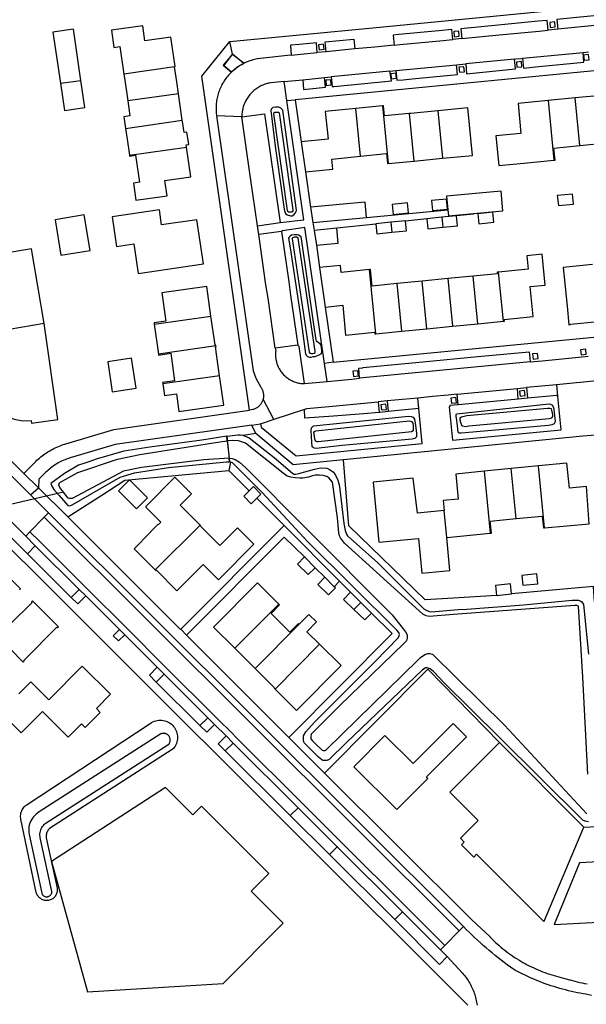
# Model space of a CAD drawing. Header units: metres. Extents: x 174255 to 175175, y 462028 to 462911.
# Tile 168 of 256: x 175049.97 to 175051.1, y 462723.53 to 462725.49. Entities that reach past the tile are written whole.
import ezdxf

# ---------------------------------------------------------------- set-up
doc = ezdxf.new("R2010")
doc.units = ezdxf.units.M
doc.layers.add('N-XX-AL-LIJN_0.20-G', color=7, linetype='Continuous', lineweight=25)

# ---------------------------------------------------------------- blocks, each defined once
blk = doc.blocks.new('Situatie')
at = {"lineweight": -3}
for p, q in [((-5.003, 11.8605), (-5.022, 11.8587)), ((-5.6496, 11.811), (-5.6549, 11.836)), ((-5.1937, 11.8419), (-5.2113, 11.8402)), ((-5.5326, 11.8088), (-5.4809, 11.8139)), ((-5.4636, 11.8156), (-5.4809, 11.8139)), ((-5.4063, 11.8212), (-5.4636, 11.8156)), ((-5.073, 11.8027), (-4.9527, 11.8144)), ((-4.9527, 11.8144), (-4.9418, 11.8155)), ((-5.0891, 11.8011), (-5.1859, 11.7917)), ((-5.7646, 11.7856), (-5.8654, 11.7711)), ((-5.3365, 11.777), (-5.4533, 11.7656)), ((-5.3365, 11.777), (-5.3248, 11.7781)), ((-5.3248, 11.7781), (-5.2041, 11.7899)), ((-5.2041, 11.7899), (-5.1859, 11.7917)), ((-5.9917, 11.7529), (-5.9507, 11.7588)), ((-5.5466, 11.7564), (-5.51, 11.76)), ((-5.5412, 11.7185), (-5.5466, 11.7564)), ((-5.51, 11.76), (-5.4665, 11.7643)), ((-5.4665, 11.7643), (-5.4533, 11.7656)), ((-5.757, 11.7323), (-5.8579, 11.7178)), ((-5.7494, 11.6794), (-5.757, 11.7323)), ((-5.5412, 11.7185), (-5.5247, 11.7201)), ((-5.5247, 11.7201), (-5.5127, 11.6367)), ((-4.9685, 11.7238), (-5.0222, 11.7185)), ((-5.0222, 11.7185), (-5.0107, 11.5999)), ((-4.9593, 11.6291), (-4.9685, 11.7238)), ((-5.3514, 11.7079), (-5.4042, 11.7027)), ((-5.3951, 11.6079), (-5.4042, 11.7027)), ((-5.3514, 11.7079), (-5.3401, 11.5933)), ((-5.2415, 11.6985), (-5.2321, 11.6038)), ((-5.862, 11.6629), (-5.7494, 11.6794)), ((-5.6308, 11.6865), (-5.6811, 11.6882)), ((-5.2982, 11.6929), (-5.289, 11.5983)), ((-5.8545, 11.6099), (-5.7407, 11.626)), ((-4.9593, 11.6291), (-4.9055, 11.6344)), ((-5.3401, 11.5933), (-5.289, 11.5983)), ((-5.289, 11.5983), (-5.2321, 11.6038)), ((-5.5041, 11.577), (-5.4943, 11.5066)), ((-5.3832, 11.4862), (-5.2213, 11.5013)), ((-5.2629, 11.4831), (-5.3056, 11.4788)), ((-5.2337, 11.4865), (-5.2317, 11.4666)), ((-5.5998, 11.4693), (-5.5548, 11.4757)), ((-5.597, 11.452), (-5.5998, 11.4693)), ((-5.4895, 11.4763), (-5.4869, 11.4602)), ((-5.3643, 11.4728), (-5.4424, 11.4648)), ((-5.3351, 11.4765), (-5.3331, 11.4566)), ((-5.5522, 11.4581), (-5.597, 11.452)), ((-5.4828, 11.4308), (-5.4765, 11.3863)), ((-5.3645, 11.2548), (-5.3769, 11.3822)), ((-5.2217, 11.3643), (-5.2724, 11.3594)), ((-5.1711, 11.3693), (-5.2217, 11.3643)), ((-5.2217, 11.3643), (-5.2125, 11.2697)), ((-5.1618, 11.2747), (-5.1711, 11.3693)), ((-5.1111, 11.2796), (-5.1207, 11.3771)), ((-5.2724, 11.3594), (-5.3231, 11.3544)), ((-5.3231, 11.3544), (-5.3138, 11.2598)), ((-5.2631, 11.2648), (-5.2724, 11.3594)), ((-5.4653, 11.3078), (-5.4497, 11.1983)), ((-5.8052, 11.2737), (-5.6924, 11.2899)), ((-6.0241, 11.275), (-6.2643, 11.2348)), ((-5.8052, 11.2737), (-5.7966, 11.2143)), ((-5.3138, 11.2598), (-5.2631, 11.2648)), ((-5.2631, 11.2648), (-5.2125, 11.2697)), ((-5.2125, 11.2697), (-5.1618, 11.2747)), ((-5.1618, 11.2747), (-5.1111, 11.2796)), ((-5.3645, 11.2548), (-5.3138, 11.2598)), ((-5.6827, 11.2308), (-5.7966, 11.2143)), ((-5.4497, 11.1983), (-5.4668, 11.1958)), ((-5.4616, 11.1599), (-5.4668, 11.1958)), ((-5.0577, 11.1988), (-5.397, 11.1661)), ((-5.6753, 11.1713), (-5.7882, 11.155)), ((-5.5063, 11.1556), (-5.4616, 11.1599)), ((-5.2027, 11.1343), (-5.0829, 11.1458)), ((-5.0829, 11.1458), (-5.0648, 11.1475)), ((-5.0815, 11.1245), (-5.0829, 11.1458)), ((-5.0054, 11.1532), (-5.0648, 11.1475)), ((-5.0648, 11.1475), (-5.0629, 11.1263)), ((-5.0054, 11.1532), (-5.0032, 11.1303)), ((-5.2812, 11.1268), (-5.3418, 11.121)), ((-5.2793, 11.1057), (-5.2812, 11.1268)), ((-5.2007, 11.1133), (-5.2027, 11.1343)), ((-5.0629, 11.1263), (-5.0815, 11.1245)), ((-5.5673, 11.0841), (-5.5887, 11.1248)), ((-5.3418, 11.121), (-5.3601, 11.1193)), ((-5.3601, 11.1193), (-5.3581, 11.0981)), ((-5.3418, 11.121), (-5.3399, 11.0999)), ((-5.0815, 11.1245), (-5.2007, 11.1133)), ((-5.5066, 11.1042), (-5.5673, 11.0841)), ((-5.2793, 11.1057), (-5.3399, 11.0999)), ((-5.6112, 11.073), (-5.5936, 11.0756)), ((-5.6608, 11.0509), (-5.6555, 10.9999)), ((-5.6598, 11.0415), (-5.6608, 11.0509)), ((-5.6029, 11.0561), (-5.628, 11.0525)), ((-5.6598, 11.0415), (-5.6562, 11.0072)), ((-6.0511, 10.9342), (-6.1214, 11.0045)), ((-5.6533, 10.9994), (-5.6569, 10.9824)), ((-5.6555, 10.9999), (-5.6562, 11.0072)), ((-5.0415, 10.9917), (-5.0953, 10.9864)), ((-5.0295, 10.8686), (-5.0415, 10.9917)), ((-5.0953, 10.9864), (-5.1491, 10.9811)), ((-5.1491, 10.9811), (-5.137, 10.858)), ((-5.0856, 10.8871), (-5.0953, 10.9864)), ((-5.9854, 10.9395), (-6.223, 10.8841)), ((-6.0152, 10.8984), (-6.0511, 10.9342)), ((-6.0236, 10.8898), (-6.0152, 10.8984)), ((-5.1906, 10.0754), (-6.0152, 10.8984)), ((-5.2235, 10.8491), (-5.2287, 10.903)), ((-6.0521, 10.8607), (-6.0236, 10.8898)), ((-6.0236, 10.8898), (-5.1989, 10.0668)), ((-5.714, 10.874), (-5.8031, 10.7849)), ((-5.7525, 10.6668), (-5.5466, 10.8731)), ((-6.0605, 10.8521), (-6.0521, 10.8607)), ((-5.2235, 10.8491), (-5.137, 10.858)), ((-5.9544, 10.7462), (-6.0415, 10.8329)), ((-5.9701, 10.7303), (-6.0569, 10.8169)), ((-5.4662, 10.7704), (-5.4852, 10.7892)), ((-5.4366, 10.7623), (-5.4473, 10.7515)), ((-5.8743, 10.6663), (-5.9411, 10.733)), ((-5.5576, 10.7168), (-5.6449, 10.629)), ((-5.408, 10.706), (-5.3942, 10.7199)), ((-5.5167, 10.6768), (-5.6045, 10.5888)), ((-5.7525, 10.6668), (-5.7409, 10.6552)), ((-5.799, 10.5911), (-5.8636, 10.6556)), ((-5.4763, 10.6371), (-5.565, 10.5477)), ((-5.6449, 10.629), (-5.6045, 10.5888)), ((-5.6986, 10.4909), (-5.7856, 10.5777)), ((-5.7144, 10.4754), (-5.801, 10.5617)), ((-5.6621, 10.4546), (-5.685, 10.4774)), ((-5.519, 10.3117), (-5.6481, 10.4405)), ((-5.5347, 10.2963), (-5.664, 10.425)), ((-5.3113, 10.1045), (-5.4413, 10.2342)), ((-5.3271, 10.0892), (-5.457, 10.2186)), ((-5.1906, 10.0754), (-5.1989, 10.0668)), ((-5.1989, 10.0668), (-5.2274, 10.0377)), ((-5.2274, 10.0377), (-5.2358, 10.0291))]:
    blk.add_line(p, q, dxfattribs=at)
for points in [[(-6.1547, 11.0672), (-6.0642, 10.9769), (-6.0408, 11.0006), (-6.0383, 11.003), (-6.0358, 11.0053), (-6.0332, 11.0075), (-6.0306, 11.0097), (-6.0279, 11.0118), (-6.0252, 11.0138), (-6.0224, 11.0158), (-6.0196, 11.0177), (-6.0167, 11.0196), (-6.0138, 11.0214), (-6.0108, 11.0231), (-6.0079, 11.0247), (-6.0048, 11.0263), (-6.0018, 11.0278), (-5.9987, 11.0292), (-5.9955, 11.0306), (-5.9924, 11.0319), (-5.9892, 11.0331), (-5.986, 11.0342), (-5.9827, 11.0353), (-5.9811, 11.0358), (-5.8851, 11.0639), (-5.6155, 11.1028), (-5.7108, 11.7673), (-5.6549, 11.836), (-5.3707, 11.8635), (-4.8445, 11.9146)], [(-4.8867, 11.8719), (-4.8886, 11.8913), (-4.9049, 11.8899), (-5.0049, 11.8799), (-5.003, 11.8605)], [(-5.022, 11.8587), (-5.0241, 11.878), (-5.0421, 11.8764), (-5.1215, 11.8688), (-5.1955, 11.8615), (-5.1937, 11.8419)], [(-5.0177, 11.864), (-5.0078, 11.865), (-5.0088, 11.8752), (-5.0188, 11.8742), (-5.0177, 11.864)], [(-4.8867, 11.8719), (-4.9029, 11.8703), (-5.003, 11.8605)], [(-5.9507, 11.7588), (-5.9656, 11.8604), (-6.0066, 11.8544), (-5.9917, 11.7529)], [(-5.7646, 11.7856), (-5.7647, 11.7865), (-5.7637, 11.7867), (-5.7721, 11.8446), (-5.8237, 11.8372), (-5.8281, 11.8676), (-5.8901, 11.8588), (-5.8852, 11.8245), (-5.8733, 11.8262), (-5.8654, 11.7711)], [(-5.2113, 11.8402), (-5.2132, 11.8597), (-5.2395, 11.8572), (-5.3188, 11.8498), (-5.3303, 11.8487), (-5.3284, 11.8288)], [(-5.2096, 11.8557), (-5.2086, 11.8455), (-5.1986, 11.8465), (-5.1996, 11.8567), (-5.2096, 11.8557)], [(-5.1937, 11.8419), (-5.1197, 11.8491), (-5.0402, 11.8569), (-5.022, 11.8587)], [(-5.4809, 11.8139), (-5.4824, 11.8336), (-5.5163, 11.8302), (-5.5345, 11.8288), (-5.5326, 11.8088)], [(-5.4636, 11.8156), (-5.4656, 11.8352), (-5.4083, 11.8409), (-5.4063, 11.8212)], [(-5.3284, 11.8288), (-5.317, 11.8299), (-5.2375, 11.8376), (-5.2113, 11.8402)], [(-5.4775, 11.8196), (-5.4676, 11.8206), (-5.4686, 11.8308), (-5.4786, 11.8298), (-5.4775, 11.8196)], [(-5.3284, 11.8288), (-5.3351, 11.8281), (-5.3663, 11.8251), (-5.4063, 11.8212)], [(-5.073, 11.8027), (-5.0709, 11.7833), (-5.0647, 11.7839), (-5.0469, 11.7857), (-4.951, 11.7948), (-4.9527, 11.8144)], [(-5.6665, 11.7879), (-5.6496, 11.811), (-5.626, 11.793), (-5.6409, 11.7841), (-5.6516, 11.7752), (-5.668, 11.7891)], [(-5.6496, 11.811), (-5.668, 11.7891), (-5.6516, 11.7752), (-5.6495, 11.7771), (-5.6474, 11.779), (-5.6452, 11.7808), (-5.643, 11.7825), (-5.6408, 11.7842), (-5.6384, 11.7858), (-5.6361, 11.7874), (-5.6337, 11.7888), (-5.6312, 11.7902), (-5.6288, 11.7916), (-5.6272, 11.7924), (-5.6496, 11.811)], [(-5.5326, 11.8088), (-5.5404, 11.8081), (-5.5998, 11.8014), (-5.6006, 11.8013), (-5.6033, 11.8007), (-5.6061, 11.8001), (-5.6088, 11.7994), (-5.6115, 11.7986), (-5.6142, 11.7978), (-5.6169, 11.7968), (-5.6195, 11.7958), (-5.6221, 11.7947), (-5.6247, 11.7936), (-5.6272, 11.7924)], [(-4.7122, 11.7989), (-4.7583, 11.7942), (-4.7597, 11.7941), (-5.5247, 11.7201)], [(-5.1859, 11.7917), (-5.1843, 11.7721), (-5.0868, 11.7817), (-5.0891, 11.8011)], [(-5.0891, 11.8011), (-5.0861, 11.8014), (-5.076, 11.8024), (-5.073, 11.8027)], [(-5.0852, 11.7951), (-5.0842, 11.7849), (-5.0742, 11.7859), (-5.0752, 11.7961), (-5.0852, 11.7951)], [(-4.9505, 11.7988), (-4.9405, 11.7998), (-4.9415, 11.81), (-4.9515, 11.809), (-4.9505, 11.7988)], [(-5.757, 11.7323), (-5.7604, 11.756), (-5.7646, 11.7856)], [(-5.6516, 11.7752), (-5.6518, 11.775), (-5.6538, 11.773), (-5.6557, 11.771), (-5.6576, 11.7689), (-5.6594, 11.7667), (-5.6612, 11.7645), (-5.6629, 11.7623), (-5.6645, 11.76), (-5.6661, 11.7576), (-5.6676, 11.7552), (-5.6691, 11.7528), (-5.6704, 11.7503), (-5.6717, 11.7478), (-5.673, 11.7453), (-5.6741, 11.7427), (-5.6752, 11.7401), (-5.6762, 11.7375), (-5.6771, 11.7348), (-5.678, 11.7321), (-5.6788, 11.7294), (-5.6795, 11.7267), (-5.6801, 11.7239), (-5.6806, 11.7211), (-5.6811, 11.7183), (-5.6815, 11.7156), (-5.6818, 11.7127), (-5.682, 11.7099), (-5.6822, 11.7071), (-5.6822, 11.7043), (-5.6822, 11.7015), (-5.6821, 11.6986), (-5.682, 11.6958), (-5.6817, 11.693), (-5.6814, 11.6902), (-5.6811, 11.6882)], [(-5.4533, 11.7656), (-5.4517, 11.7463), (-5.4475, 11.7467), (-5.3337, 11.7578), (-5.3365, 11.777)], [(-5.3348, 11.7721), (-5.3338, 11.762), (-5.3238, 11.7629), (-5.3249, 11.7731), (-5.3348, 11.7721)], [(-5.3248, 11.7781), (-5.3229, 11.7589), (-5.3102, 11.7601), (-5.2921, 11.7616), (-5.2021, 11.7705), (-5.2041, 11.7899)], [(-5.1985, 11.7748), (-5.1885, 11.7758), (-5.1895, 11.786), (-5.1995, 11.785), (-5.1985, 11.7748)], [(-5.9917, 11.7529), (-5.9837, 11.6987), (-5.9428, 11.7045), (-5.9507, 11.7588)], [(-5.8654, 11.7711), (-5.8645, 11.7641), (-5.8579, 11.7178)], [(-5.5466, 11.7564), (-5.5734, 11.7538), (-5.5757, 11.7534), (-5.578, 11.753), (-5.5802, 11.7524), (-5.5825, 11.7518), (-5.5847, 11.7511), (-5.5869, 11.7503), (-5.589, 11.7495), (-5.5912, 11.7486), (-5.5933, 11.7476), (-5.5953, 11.7465), (-5.5974, 11.7454), (-5.5994, 11.7442), (-5.6013, 11.7429), (-5.6032, 11.7415), (-5.6051, 11.7401), (-5.6069, 11.7387), (-5.6086, 11.7371), (-5.6103, 11.7355), (-5.612, 11.7339), (-5.6135, 11.7322), (-5.6151, 11.7304), (-5.6165, 11.7286), (-5.6179, 11.7268), (-5.6193, 11.7249), (-5.6205, 11.7229), (-5.6218, 11.7209), (-5.6229, 11.7189), (-5.624, 11.7168), (-5.6249, 11.7147), (-5.6259, 11.7126), (-5.6267, 11.7104), (-5.6275, 11.7082), (-5.6282, 11.706), (-5.6288, 11.7038), (-5.6293, 11.7015), (-5.6298, 11.6992), (-5.6302, 11.6969), (-5.6305, 11.6946), (-5.6307, 11.6923), (-5.6309, 11.69), (-5.6309, 11.6891), (-5.6308, 11.6865)], [(-5.51, 11.76), (-5.5082, 11.7409), (-5.4645, 11.7451), (-5.4665, 11.7643)], [(-5.4642, 11.759), (-5.4632, 11.7488), (-5.4533, 11.7498), (-5.4543, 11.76), (-5.4642, 11.759)], [(-4.9167, 11.749), (-4.9185, 11.7488), (-4.9165, 11.7289), (-4.9685, 11.7238)], [(-5.8579, 11.7178), (-5.8536, 11.6879), (-5.8653, 11.6862), (-5.862, 11.6629)], [(-5.5548, 11.4757), (-5.5075, 11.4814), (-5.5412, 11.7185)], [(-5.0222, 11.7185), (-5.0819, 11.7127), (-5.0761, 11.653), (-5.126, 11.6482), (-5.1203, 11.5891), (-5.0704, 11.594), (-5.0107, 11.5999)], [(-5.5631, 11.7054), (-5.5642, 11.7055), (-5.5695, 11.7049), (-5.5723, 11.702), (-5.5734, 11.699), (-5.5644, 11.6278), (-5.5471, 11.5024), (-5.5456, 11.4966), (-5.5435, 11.493), (-5.5407, 11.491), (-5.5344, 11.4895), (-5.5329, 11.4895), (-5.5306, 11.4896), (-5.5274, 11.4914), (-5.524, 11.4952), (-5.523, 11.4977), (-5.5226, 11.5004), (-5.532, 11.5727), (-5.5493, 11.6996), (-5.5532, 11.7038), (-5.5572, 11.7052), (-5.5631, 11.7054)], [(-5.5617, 11.6958), (-5.5609, 11.6958), (-5.5592, 11.6958), (-5.5578, 11.6953), (-5.5567, 11.6941), (-5.5294, 11.5014), (-5.5296, 11.499), (-5.5312, 11.4973), (-5.5331, 11.4968), (-5.5342, 11.4968), (-5.5361, 11.4968), (-5.5387, 11.4968), (-5.5398, 11.4979), (-5.5402, 11.4996), (-5.5675, 11.6923), (-5.5674, 11.694), (-5.5671, 11.6945), (-5.5653, 11.6952), (-5.563, 11.6958), (-5.5617, 11.6958)], [(-5.4042, 11.7027), (-5.4653, 11.6966), (-5.4592, 11.642), (-5.5127, 11.6367), (-5.5041, 11.577), (-5.4503, 11.5824), (-5.4523, 11.6022), (-5.3951, 11.6079)], [(-5.2982, 11.6929), (-5.3472, 11.6881), (-5.3491, 11.7081), (-5.3514, 11.7079)], [(-5.2415, 11.6985), (-5.2953, 11.6932), (-5.2982, 11.6929)], [(-5.2321, 11.6038), (-5.1725, 11.6096), (-5.1817, 11.7044), (-5.2415, 11.6985)], [(-5.7407, 11.626), (-5.7414, 11.6308), (-5.7366, 11.6315), (-5.7401, 11.6558), (-5.7458, 11.655), (-5.749, 11.6767), (-5.7494, 11.6794)], [(-5.6811, 11.6882), (-5.6084, 11.1807), (-5.6031, 11.1666), (-5.5935, 11.1486), (-5.5928, 11.1477), (-5.592, 11.1464), (-5.5913, 11.145), (-5.5906, 11.1437), (-5.59, 11.1423), (-5.5895, 11.1409), (-5.589, 11.1394), (-5.5886, 11.1379), (-5.5883, 11.1365), (-5.5881, 11.1349), (-5.588, 11.1334), (-5.5879, 11.1319), (-5.588, 11.1304), (-5.5881, 11.1289), (-5.5882, 11.1274), (-5.5885, 11.1259), (-5.5887, 11.1248)], [(-5.6308, 11.6865), (-5.5861, 11.6921), (-5.5548, 11.4757)], [(-5.5998, 11.4693), (-5.6135, 11.5651), (-5.6308, 11.6865)], [(-5.862, 11.6629), (-5.859, 11.6416), (-5.8545, 11.6099)], [(-5.8545, 11.6099), (-5.8542, 11.6082), (-5.8423, 11.6099), (-5.8347, 11.5564), (-5.8465, 11.5546), (-5.8416, 11.5203), (-5.7796, 11.5292), (-5.784, 11.5596), (-5.7322, 11.567), (-5.7407, 11.626)], [(-5.0107, 11.5999), (-5.0084, 11.6002), (-5.0108, 11.624), (-4.9593, 11.6291)], [(-5.3951, 11.6079), (-5.344, 11.613), (-5.3434, 11.613), (-5.3415, 11.5932), (-5.3401, 11.5933)], [(-5.2213, 11.5013), (-5.2202, 11.4894), (-5.1704, 11.494), (-5.112, 11.4993), (-5.1156, 11.5385), (-5.2238, 11.5285), (-5.2213, 11.5013)], [(-5.252, 11.4998), (-5.222, 11.5028), (-5.224, 11.5227), (-5.254, 11.5198), (-5.252, 11.4998)], [(-4.9718, 11.5126), (-4.9738, 11.5325), (-5.0038, 11.5295), (-5.0017, 11.5097), (-4.9718, 11.5126)], [(-5.7905, 11.4713), (-5.7948, 11.5011), (-5.8886, 11.4876), (-5.8801, 11.4283), (-5.8454, 11.4333), (-5.837, 11.3748), (-5.7075, 11.3935), (-5.7202, 11.4815), (-5.7905, 11.4713)], [(-5.4895, 11.4763), (-5.3832, 11.4862), (-5.3861, 11.5167), (-5.4943, 11.5066), (-5.4896, 11.4763), (-5.4895, 11.4763)], [(-5.2997, 11.4951), (-5.3016, 11.515), (-5.3321, 11.512), (-5.3302, 11.4921), (-5.2997, 11.4951)], [(-5.9905, 11.4109), (-5.9325, 11.4206), (-5.9444, 11.4911), (-6.0023, 11.4813), (-5.9905, 11.4109)], [(-5.3331, 11.4566), (-5.3038, 11.4595), (-5.3056, 11.4788), (-5.3057, 11.4794), (-5.3351, 11.4765)], [(-5.2337, 11.4865), (-5.263, 11.4836), (-5.2629, 11.4831), (-5.2611, 11.4637), (-5.2317, 11.4666)], [(-5.2317, 11.4666), (-5.2024, 11.4694), (-5.2043, 11.4891), (-5.2044, 11.4893), (-5.2337, 11.4865)], [(-5.1704, 11.494), (-5.1703, 11.4926), (-5.2043, 11.4891)], [(-5.1601, 11.4735), (-5.1303, 11.4764), (-5.1322, 11.4963), (-5.162, 11.4934), (-5.1601, 11.4735)], [(-5.4668, 11.1958), (-5.5054, 11.466), (-5.5503, 11.4592), (-5.5522, 11.4581)], [(-5.4869, 11.4602), (-5.4828, 11.4308), (-5.4394, 11.4351), (-5.4424, 11.4648), (-5.4869, 11.4602)], [(-5.3351, 11.4765), (-5.3644, 11.4737), (-5.3643, 11.4728), (-5.3624, 11.4538), (-5.3331, 11.4566)], [(-5.5644, 11.2257), (-5.5788, 11.3252), (-5.583, 11.352), (-5.597, 11.452)], [(-5.5522, 11.4581), (-5.5378, 11.3583), (-5.5341, 11.3317), (-5.5198, 11.2317)], [(-5.4959, 11.2077), (-5.5, 11.2091), (-5.5024, 11.2116), (-5.504, 11.2149), (-5.5144, 11.2945), (-5.5345, 11.4258), (-5.5373, 11.445), (-5.5365, 11.447), (-5.5351, 11.4495), (-5.5321, 11.4513), (-5.5271, 11.4521), (-5.5255, 11.4523), (-5.5208, 11.4519), (-5.5177, 11.4513), (-5.5139, 11.4483), (-5.4888, 11.2733), (-5.4841, 11.2428), (-5.4829, 11.2402), (-5.482, 11.2397), (-5.4763, 11.2359), (-5.4739, 11.2321), (-5.4726, 11.2217), (-5.4726, 11.2172), (-5.4739, 11.2143), (-5.4767, 11.2125), (-5.4857, 11.2091), (-5.4893, 11.2085), (-5.4938, 11.2077), (-5.4959, 11.2077)], [(-5.5245, 11.4471), (-5.5261, 11.4467), (-5.5273, 11.4465), (-5.53, 11.4452), (-5.5311, 11.4434), (-5.497, 11.2181), (-5.4961, 11.2161), (-5.4931, 11.2152), (-5.4899, 11.2152), (-5.4874, 11.2158), (-5.4852, 11.2175), (-5.4849, 11.2198), (-5.519, 11.445), (-5.5214, 11.4471), (-5.5245, 11.4471)], [(-6.0241, 11.275), (-6.049, 11.4234), (-6.3523, 11.3727), (-6.3273, 11.2241), (-6.2643, 11.2348)], [(-5.1111, 11.2796), (-5.109, 11.2798), (-5.1093, 11.2829), (-5.0516, 11.2887), (-5.0576, 11.3484), (-5.0279, 11.3515), (-5.0337, 11.4129), (-5.0645, 11.41), (-5.0619, 11.3829), (-5.1207, 11.3771)], [(-5.3769, 11.3822), (-5.4336, 11.3766), (-5.435, 11.3904), (-5.4765, 11.3863), (-5.4653, 11.3078), (-5.4305, 11.3113), (-5.4247, 11.2518), (-5.3669, 11.2576), (-5.3666, 11.2546), (-5.3645, 11.2548)], [(-5.3231, 11.3544), (-5.3718, 11.3496), (-5.375, 11.3824), (-5.3769, 11.3822)], [(-4.9337, 11.3924), (-4.9919, 11.3868), (-4.9844, 11.3098), (-4.9808, 11.2725), (-4.9773, 11.2728), (-4.9774, 11.2737), (-4.9223, 11.2791)], [(-5.1207, 11.3771), (-5.1232, 11.3769), (-5.1229, 11.374), (-5.1711, 11.3693)], [(-5.6924, 11.2899), (-5.7008, 11.3485), (-5.7899, 11.3358), (-5.7818, 11.2795), (-5.8055, 11.2761), (-5.8052, 11.2737)], [(-5.6827, 11.2308), (-5.683, 11.2327), (-5.6841, 11.2326), (-5.6924, 11.2899)], [(-6.2643, 11.2348), (-6.1136, 11.0996), (-6.1134, 11.0999), (-6.0991, 11.0908), (-6.0833, 11.0847), (-6.0666, 11.0817), (-6.0497, 11.082), (-6.049, 11.0769), (-5.9967, 11.0843), (-6.0241, 11.275)], [(-5.4497, 11.1983), (-5.4008, 11.2029), (-4.7103, 11.2688), (-4.6609, 11.2735)], [(-5.6753, 11.1713), (-5.6836, 11.2285), (-5.6823, 11.2286), (-5.6827, 11.2308)], [(-5.5644, 11.2257), (-5.5636, 11.2207), (-5.5639, 11.2186), (-5.564, 11.2164), (-5.5641, 11.2143), (-5.5641, 11.2121), (-5.564, 11.2099), (-5.5638, 11.2078), (-5.5636, 11.2057), (-5.5632, 11.2035), (-5.5628, 11.2014), (-5.5623, 11.1993), (-5.5618, 11.1972), (-5.5611, 11.1952), (-5.5604, 11.1931), (-5.5596, 11.1911), (-5.5588, 11.1892), (-5.5578, 11.1872), (-5.5568, 11.1853), (-5.5557, 11.1835), (-5.5546, 11.1816), (-5.5534, 11.1798), (-5.5521, 11.1781), (-5.5508, 11.1764), (-5.5494, 11.1748), (-5.5479, 11.1732), (-5.5464, 11.1717), (-5.5448, 11.1702), (-5.5432, 11.1688), (-5.5415, 11.1675), (-5.5397, 11.1662), (-5.538, 11.165), (-5.5361, 11.1638), (-5.5343, 11.1627), (-5.5324, 11.1617), (-5.5304, 11.1608), (-5.5285, 11.1599), (-5.5265, 11.1591), (-5.5244, 11.1584), (-5.5224, 11.1577), (-5.5203, 11.1572), (-5.5182, 11.1567), (-5.5161, 11.1563), (-5.514, 11.1559), (-5.5118, 11.1557), (-5.5097, 11.1555), (-5.508, 11.1554), (-5.5063, 11.1556), (-5.5167, 11.2294), (-5.5198, 11.2317), (-5.5644, 11.2257)], [(-4.9574, 11.223), (-4.9564, 11.2129), (-4.9464, 11.2138), (-4.9474, 11.224), (-4.9574, 11.223)], [(-5.8884, 11.1392), (-5.841, 11.1464), (-5.8502, 11.2061), (-5.8975, 11.1989), (-5.8884, 11.1392)], [(-5.7966, 11.2143), (-5.7964, 11.2124), (-5.7724, 11.2159), (-5.7647, 11.1608), (-5.7885, 11.1574), (-5.7882, 11.155)], [(-5.397, 11.1661), (-5.3985, 11.1862), (-5.3902, 11.1872), (-5.3901, 11.1878), (-5.271, 11.1989), (-5.1616, 11.2095), (-5.0597, 11.2188), (-5.0577, 11.1988)], [(-5.0577, 11.1988), (-5.0342, 11.201), (-4.9609, 11.2081), (-4.9428, 11.2098)], [(-5.052, 11.2044), (-5.0421, 11.2054), (-5.0431, 11.2156), (-5.053, 11.2146), (-5.052, 11.2044)], [(-5.7882, 11.155), (-5.7848, 11.1318), (-5.7611, 11.1355), (-5.7559, 11.0999), (-5.6672, 11.1124), (-5.6668, 11.1125), (-5.6669, 11.1127), (-5.6753, 11.1713)], [(-5.4616, 11.1599), (-5.4122, 11.1646), (-5.397, 11.1661)], [(-5.4101, 11.18), (-5.4091, 11.1698), (-5.3992, 11.1708), (-5.4002, 11.181), (-5.4101, 11.18)], [(-4.9047, 11.1628), (-4.9187, 11.1615), (-5.0054, 11.1532)], [(-6.0605, 10.8521), (-6.1671, 10.9584)], [(-6.2287, 10.9886), (-6.0569, 10.8169), (-6.0415, 10.8329), (-6.0605, 10.8521)], [(-5.2027, 11.1343), (-5.2207, 11.1326), (-5.2517, 11.1296), (-5.2812, 11.1268)], [(-5.2007, 11.1133), (-5.2176, 11.1117), (-5.2174, 11.1097), (-5.2185, 11.1096), (-5.2119, 11.0427), (-4.9964, 11.0638), (-5.0029, 11.13), (-5.0032, 11.1303)], [(-5.2154, 11.1266), (-5.2144, 11.1164), (-5.2044, 11.1174), (-5.2054, 11.1276), (-5.2154, 11.1266)], [(-5.0789, 11.1408), (-5.0779, 11.1306), (-5.0679, 11.1316), (-5.069, 11.1418), (-5.0789, 11.1408)], [(-5.0032, 11.1303), (-5.0045, 11.1318), (-5.0629, 11.1263)], [(-5.5887, 11.1248), (-5.5888, 11.1244), (-5.5893, 11.1229), (-5.5897, 11.1215), (-5.5903, 11.1201), (-5.591, 11.1187), (-5.5917, 11.1174), (-5.5924, 11.116), (-5.5933, 11.1148), (-5.5942, 11.1136), (-5.5952, 11.1124), (-5.5962, 11.1113), (-5.5973, 11.1102), (-5.5985, 11.1092), (-5.5997, 11.1083), (-5.6009, 11.1074), (-5.6022, 11.1066), (-5.6035, 11.1059), (-5.6049, 11.1052), (-5.6063, 11.1047), (-5.6077, 11.1041), (-5.6092, 11.1037), (-5.6155, 11.1028)], [(-5.5066, 11.1042), (-5.502, 11.1057), (-5.4508, 11.1106), (-5.3601, 11.1193)], [(-5.3534, 11.1031), (-5.3434, 11.1041), (-5.3444, 11.1143), (-5.3544, 11.1133), (-5.3534, 11.1031)], [(-5.0136, 11.1128), (-5.0107, 11.1055), (-5.0099, 11.0969), (-5.0083, 11.0813), (-5.0089, 11.0782), (-5.0101, 11.0758), (-5.0145, 11.0738), (-5.0216, 11.0724), (-5.1873, 11.0578), (-5.1949, 11.0568), (-5.1991, 11.0568), (-5.2008, 11.0587), (-5.203, 11.0776), (-5.2046, 11.0906), (-5.2046, 11.0934), (-5.2039, 11.0951), (-5.0202, 11.1151), (-5.0174, 11.1148), (-5.0136, 11.1128)], [(-5.5936, 11.0756), (-5.5924, 11.0687), (-5.5232, 11.0121), (-5.2726, 11.0366), (-5.2793, 11.1057)], [(-5.3581, 11.0981), (-5.3888, 11.0953), (-5.4489, 11.0907), (-5.5059, 11.0866), (-5.5066, 11.1042)], [(-5.4887, 11.0718), (-5.2995, 11.0906), (-5.2943, 11.0903), (-5.2904, 11.0886), (-5.2876, 11.085), (-5.2859, 11.0722), (-5.2839, 11.0568), (-5.2839, 11.0499), (-5.2868, 11.0466), (-5.2923, 11.045), (-5.4317, 11.0327), (-5.4834, 11.0265), (-5.4873, 11.027), (-5.4911, 11.0298), (-5.4924, 11.0494), (-5.4933, 11.0632), (-5.4927, 11.0677), (-5.4887, 11.0718)], [(-5.3399, 11.0999), (-5.3567, 11.0983), (-5.3581, 11.0981)], [(-5.0235, 11.1061), (-5.1836, 11.0911), (-5.1942, 11.0888), (-5.1973, 11.0867), (-5.1973, 11.0832), (-5.1963, 11.0788), (-5.1958, 11.0767), (-5.1945, 11.073), (-5.192, 11.0714), (-5.1861, 11.0702), (-5.1798, 11.0712), (-5.0197, 11.0862), (-5.0148, 11.0873), (-5.0126, 11.0901), (-5.0126, 11.0929), (-5.0133, 11.0965), (-5.0145, 11.1029), (-5.0157, 11.1054), (-5.0188, 11.1063), (-5.0235, 11.1061)], [(-5.6029, 11.0561), (-5.6112, 11.073), (-5.8829, 11.0343), (-5.9676, 11.009), (-5.9677, 11.009), (-5.9706, 11.0082), (-5.9735, 11.0073), (-5.9764, 11.0063), (-5.9793, 11.0053), (-5.9822, 11.0042), (-5.985, 11.003), (-5.9878, 11.0017), (-5.9905, 11.0004), (-5.9932, 10.999), (-5.9959, 10.9976), (-5.9986, 10.996), (-6.0012, 10.9944), (-6.0037, 10.9927), (-6.0062, 10.991), (-6.0087, 10.9892), (-6.0111, 10.9873), (-6.0135, 10.9854), (-6.0158, 10.9834), (-6.018, 10.9814), (-6.0203, 10.9792), (-6.0342, 10.9651), (-6.0354, 10.9484), (-5.9771, 10.8902), (-5.9095, 10.9337), (-5.8635, 10.9634), (-5.6569, 10.9824)], [(-5.5673, 11.0841), (-5.5925, 11.0757), (-5.5936, 11.0756)], [(-5.4867, 11.06), (-5.4838, 11.0616), (-5.2984, 11.0813), (-5.2939, 11.0804), (-5.2911, 11.077), (-5.2906, 11.0721), (-5.2902, 11.0683), (-5.2902, 11.0626), (-5.2905, 11.0614), (-5.2937, 11.0597), (-5.4792, 11.04), (-5.4811, 11.04), (-5.4839, 11.0411), (-5.4852, 11.043), (-5.4861, 11.0453), (-5.4868, 11.0507), (-5.4878, 11.0581), (-5.4867, 11.06)], [(-4.6389, 11.0812), (-4.9365, 11.052), (-4.9529, 11.0509), (-5.4291, 11.0039)], [(-5.6608, 11.0509), (-5.7102, 11.0433), (-5.8136, 11.0288), (-5.8658, 11.0212), (-5.9207, 11.005), (-5.9334, 11.0003), (-5.9428, 10.9974), (-5.9557, 10.993), (-5.9835, 10.9766), (-6.0108, 10.957), (-6.0088, 10.9512), (-6.005, 10.9451), (-5.9944, 10.9331), (-5.9768, 10.9131), (-5.9729, 10.9123), (-5.968, 10.9141), (-5.8728, 10.9697), (-5.8444, 10.9778), (-5.7769, 10.9888), (-5.6617, 10.9999), (-5.6555, 10.9999)], [(-5.6608, 11.0509), (-5.6547, 11.0519), (-5.6389, 11.0538), (-5.6337, 11.0538), (-5.6289, 11.0528), (-5.628, 11.0525)], [(-5.628, 11.0525), (-5.6256, 11.0516), (-5.6167, 11.0477), (-5.5667, 11.0088), (-5.5302, 10.9773), (-5.5274, 10.9753), (-5.5239, 10.9751), (-5.5178, 10.9768), (-5.4862, 10.9856), (-5.4749, 10.988), (-5.462, 10.9876), (-5.459, 10.9862), (-5.4527, 10.9822), (-5.4493, 10.9801), (-5.4447, 10.9731), (-5.4402, 10.9632), (-5.4373, 10.9543), (-5.4364, 10.9449), (-5.4282, 10.8772), (-5.4255, 10.8631), (-5.4231, 10.8562), (-5.4206, 10.8524), (-5.3604, 10.7988), (-5.269, 10.7077), (-5.263, 10.704), (-5.2582, 10.7023), (-5.2539, 10.7018), (-5.2012, 10.7058), (-5.184, 10.7071), (-5.0708, 10.7157), (-4.9741, 10.7244), (-4.9703, 10.7247), (-4.9659, 10.7247), (-4.9614, 10.7244), (-4.9586, 10.7234), (-4.9548, 10.7213), (-4.9519, 10.7163), (-4.9421, 10.6172)], [(-4.9418, 10.2834), (-4.9482, 10.2848), (-4.9532, 10.2872), (-5.1198, 10.453), (-5.2294, 10.5606), (-5.25, 10.5826), (-5.2565, 10.5878), (-5.2627, 10.5902), (-5.266, 10.5899), (-5.2665, 10.5896), (-5.2721, 10.5858), (-5.4226, 10.4414), (-5.4575, 10.4077), (-5.4617, 10.4055), (-5.465, 10.4055), (-5.4698, 10.4058), (-5.4722, 10.4068), (-5.4788, 10.4122), (-5.4951, 10.4287), (-5.5073, 10.441), (-5.5087, 10.4464), (-5.5085, 10.4548), (-5.5038, 10.4628), (-5.4862, 10.4819), (-5.3668, 10.6018), (-5.3192, 10.6506), (-5.3178, 10.6562), (-5.3188, 10.6603), (-5.323, 10.6653), (-5.5009, 10.8419), (-5.508, 10.8491), (-5.5906, 10.9391), (-5.6492, 10.9977), (-5.6533, 10.9994)], [(-5.1248, 10.734), (-5.2103, 10.7287), (-5.2666, 10.7253), (-5.4182, 10.8724), (-5.4291, 11.0039), (-5.5288, 10.9941), (-5.6029, 11.0561)], [(-5.6562, 11.0072), (-5.7068, 11.0042), (-5.8302, 10.9889), (-5.866, 10.9812), (-5.9684, 10.9268), (-5.9738, 10.9268), (-5.9761, 10.9279), (-5.9854, 10.9395), (-5.9929, 10.9488), (-5.9946, 10.9543), (-5.9935, 10.9579), (-5.9929, 10.9586), (-5.9567, 10.9784), (-5.8784, 11.0053), (-5.8335, 11.0147), (-5.675, 11.04), (-5.6598, 11.0415)], [(-5.6562, 11.0072), (-5.6561, 11.0072), (-5.6503, 11.0066), (-5.6443, 11.0047), (-5.6357, 10.9993), (-5.6232, 10.988), (-5.5015, 10.866), (-5.3323, 10.6954), (-5.3053, 10.6614), (-5.3024, 10.6555), (-5.3024, 10.6489), (-5.3039, 10.6437), (-5.3091, 10.6387), (-5.4371, 10.5147), (-5.4929, 10.4579), (-5.4938, 10.4531), (-5.4936, 10.4489), (-5.4914, 10.4456), (-5.4845, 10.4391), (-5.471, 10.4264), (-5.4696, 10.4257), (-5.4661, 10.4258), (-5.4627, 10.4273), (-5.2803, 10.6059), (-5.2758, 10.6104), (-5.2671, 10.6166), (-5.261, 10.6187), (-5.2574, 10.6186), (-5.2522, 10.617), (-5.109, 10.4762), (-4.945, 10.2998)], [(-4.9434, 10.3785), (-4.9532, 10.5712), (-4.9619, 10.7128), (-4.9651, 10.714), (-4.9688, 10.7143), (-5.2103, 10.696), (-5.2584, 10.6924), (-5.2648, 10.6934), (-5.2714, 10.6971), (-5.4269, 10.8383), (-5.4345, 10.8484), (-5.4366, 10.8528), (-5.4384, 10.8584), (-5.4408, 10.8886), (-5.4509, 10.9596), (-5.4578, 10.968), (-5.462, 10.9706), (-5.4691, 10.973), (-5.4763, 10.9733), (-5.4854, 10.9733), (-5.4907, 10.9723), (-5.4984, 10.9694), (-5.5094, 10.9676), (-5.5155, 10.9677), (-5.5252, 10.968), (-5.5336, 10.9694), (-5.5411, 10.9715), (-5.5485, 10.9771), (-5.6238, 11.0369), (-5.6377, 11.0416), (-5.6504, 11.0424), (-5.6598, 11.0415)], [(-5.6533, 10.9994), (-5.6544, 10.9999), (-5.6555, 10.9999)], [(-5.0295, 10.8686), (-4.9405, 10.8768), (-4.9455, 10.9507), (-4.9799, 10.9474), (-4.9848, 10.9973), (-5.0415, 10.9917)], [(-5.1814, 9.9188), (-6.2413, 10.9765)], [(-6.0511, 10.9342), (-6.0354, 10.9484), (-6.0642, 10.9769)], [(-5.6569, 10.9824), (-5.6312, 10.9569), (-5.6165, 10.9424)], [(-5.1491, 10.9811), (-5.2056, 10.9755), (-5.201, 10.9257), (-5.2306, 10.9227), (-5.2287, 10.903)], [(-5.8402, 10.9065), (-5.8186, 10.9282), (-5.8544, 10.9639), (-5.876, 10.9422), (-5.8402, 10.9065)], [(-5.714, 10.874), (-5.7538, 10.9137), (-5.7313, 10.9363), (-5.764, 10.9691), (-5.822, 10.9108), (-5.8221, 10.9095), (-5.7922, 10.8799), (-5.7968, 10.8753), (-5.7976, 10.8761), (-5.8128, 10.8609), (-5.8122, 10.8601), (-5.8453, 10.8268), (-5.8031, 10.7849)], [(-5.6014, 10.9274), (-5.593, 10.9358), (-5.608, 10.9509), (-5.6165, 10.9424), (-5.6271, 10.9316), (-5.6121, 10.9165), (-5.6014, 10.9274)], [(-5.2287, 10.903), (-5.2815, 10.8979), (-5.2904, 10.9674), (-5.3699, 10.9597), (-5.3585, 10.8402), (-5.2802, 10.8477), (-5.2798, 10.8476), (-5.2732, 10.7781), (-5.2176, 10.7834), (-5.2235, 10.8491)], [(-5.6014, 10.9274), (-5.5468, 10.8733), (-5.5466, 10.8731), (-5.5466, 10.8731), (-5.4366, 10.7623), (-5.4149, 10.7405)], [(-5.0856, 10.8871), (-5.034, 10.8921), (-5.0316, 10.8684), (-5.0295, 10.8686)], [(-5.9771, 10.8902), (-5.7529, 10.6664), (-5.7525, 10.6668)], [(-5.8031, 10.7849), (-5.8017, 10.7835), (-5.8009, 10.7843), (-5.7599, 10.7433), (-5.7076, 10.7955), (-5.6772, 10.7652), (-5.607, 10.8358), (-5.6398, 10.8685), (-5.6748, 10.8334), (-5.7134, 10.8718), (-5.7126, 10.8726), (-5.714, 10.874)], [(-5.137, 10.858), (-5.1349, 10.8582), (-5.1372, 10.8821), (-5.0856, 10.8871)], [(-6.0521, 10.8607), (-6.0327, 10.8413), (-5.9459, 10.7547), (-5.9327, 10.7415), (-5.8658, 10.6747), (-5.8551, 10.6641), (-5.7905, 10.5996), (-5.7771, 10.5862), (-5.6901, 10.4994), (-5.6765, 10.4859), (-5.6537, 10.4631), (-5.6396, 10.449), (-5.5105, 10.3202), (-5.4329, 10.2427), (-5.3029, 10.113), (-5.2274, 10.0377)], [(-5.5067, 10.8107), (-5.5469, 10.8497), (-5.7409, 10.6552), (-5.7412, 10.6548), (-5.5376, 10.4516)], [(-5.4852, 10.7892), (-5.5066, 10.8108), (-5.5067, 10.8107), (-5.5205, 10.7963), (-5.499, 10.7756), (-5.4852, 10.7892)], [(-6.0712, 10.7472), (-6.1146, 10.7904)], [(-6.1168, 10.6529), (-6.0654, 10.6014), (-6.0635, 10.6033), (-6.0643, 10.6044), (-5.9986, 10.6707), (-5.9974, 10.6698), (-5.9955, 10.6718), (-6.0471, 10.7231), (-6.049, 10.7212), (-6.048, 10.7202), (-6.0912, 10.6769)], [(-6.0731, 10.7453), (-6.0712, 10.7472)], [(-5.0724, 10.7542), (-5.0426, 10.7573), (-5.0446, 10.7771), (-5.0745, 10.774), (-5.0724, 10.7542)], [(-5.5576, 10.7168), (-5.6, 10.759), (-5.6875, 10.6713), (-5.6449, 10.629)], [(-5.4473, 10.7515), (-5.4662, 10.7704), (-5.4802, 10.756), (-5.4588, 10.7352), (-5.4449, 10.7491), (-5.4473, 10.7515)], [(-5.1248, 10.734), (-5.095, 10.737), (-5.0969, 10.7569), (-5.1267, 10.754), (-5.1248, 10.734)], [(-5.9411, 10.733), (-5.9544, 10.7462), (-5.9701, 10.7303), (-5.9568, 10.7171), (-5.9411, 10.733)], [(-5.3942, 10.7199), (-5.4149, 10.7405), (-5.4288, 10.726), (-5.408, 10.706)], [(-4.9299, 10.7214), (-4.9321, 10.752), (-5.095, 10.737)], [(-5.5167, 10.6768), (-5.5185, 10.6785), (-5.5353, 10.6613), (-5.5728, 10.6982), (-5.556, 10.7153), (-5.5576, 10.7168)], [(-5.408, 10.706), (-5.3864, 10.6853), (-5.373, 10.6988), (-5.3942, 10.7199)], [(-5.373, 10.6988), (-5.332, 10.6582), (-5.5376, 10.4516), (-5.4665, 10.3807), (-5.2611, 10.5875), (-5.1188, 10.4414)], [(-5.4763, 10.6371), (-5.5016, 10.662), (-5.4825, 10.6816), (-5.4976, 10.6963), (-5.5167, 10.6768)], [(-5.8636, 10.6556), (-5.8743, 10.6663), (-5.8866, 10.6538), (-5.876, 10.6435), (-5.8636, 10.6556)], [(-5.565, 10.5477), (-5.5225, 10.5055), (-5.4334, 10.595), (-5.4763, 10.6371)], [(-6.1099, 10.5023), (-6.1108, 10.5014), (-6.0697, 10.4605), (-6.0275, 10.503), (-5.9763, 10.4522), (-5.95, 10.4786), (-5.9423, 10.4713), (-5.9124, 10.5015), (-5.9202, 10.5089), (-5.8919, 10.5375), (-5.9484, 10.5936), (-6.0148, 10.5265), (-6.0506, 10.5621), (-6.0742, 10.5383)], [(-5.801, 10.5617), (-5.7856, 10.5777), (-5.799, 10.5911), (-5.8147, 10.5753), (-5.801, 10.5617)], [(-5.6045, 10.5888), (-5.5659, 10.5503), (-5.5665, 10.5493), (-5.565, 10.5477)], [(-6.0395, 10.1433), (-6.0702, 10.2887), (-6.0706, 10.2911), (-6.0708, 10.2935), (-6.0707, 10.2959), (-6.0705, 10.2984), (-6.0701, 10.3007), (-6.0694, 10.3031), (-6.0686, 10.3054), (-6.0676, 10.3076), (-6.0664, 10.3097), (-6.065, 10.3117), (-6.0635, 10.3135), (-6.0618, 10.3153), (-6.0599, 10.3169), (-5.8129, 10.4796), (-5.8104, 10.4812), (-5.8077, 10.4826), (-5.8049, 10.4838), (-5.8021, 10.4847), (-5.7992, 10.4854), (-5.7962, 10.4858), (-5.7932, 10.4859), (-5.7902, 10.4858), (-5.7872, 10.4854), (-5.7843, 10.4847), (-5.7815, 10.4838), (-5.7787, 10.4827), (-5.776, 10.4813), (-5.7735, 10.4797), (-5.7711, 10.4779), (-5.7689, 10.4759), (-5.7669, 10.4736), (-5.7651, 10.4713), (-5.7635, 10.4687), (-5.7621, 10.4661), (-5.761, 10.4633), (-5.7601, 10.4604), (-5.7594, 10.4575), (-5.7591, 10.4545), (-5.7589, 10.4515), (-5.7591, 10.4485), (-5.7595, 10.4456), (-5.7602, 10.4427), (-5.7611, 10.4398), (-5.7622, 10.437), (-5.7637, 10.4344), (-5.7653, 10.4319), (-5.7671, 10.4295), (-5.7692, 10.4273), (-6.0133, 10.2706), (-6.0146, 10.2692), (-6.0157, 10.2678), (-6.0168, 10.2662), (-6.0176, 10.2646), (-6.0184, 10.2629), (-6.019, 10.2611), (-6.0195, 10.2593), (-6.0198, 10.2575), (-6.0199, 10.2556), (-6.0199, 10.2537), (-6.0198, 10.2519), (-5.9982, 10.1518), (-5.9979, 10.15), (-5.9979, 10.1481), (-5.9979, 10.1463), (-5.9982, 10.1444), (-5.9986, 10.1426), (-5.9992, 10.1409), (-5.9999, 10.1392), (-6.0008, 10.1375), (-6.0018, 10.1359), (-6.0029, 10.1345), (-6.0042, 10.1331), (-6.0056, 10.1319), (-6.007, 10.1308), (-6.0086, 10.1298), (-6.0103, 10.1289), (-6.012, 10.1283), (-6.0138, 10.1277), (-6.0156, 10.1274), (-6.0174, 10.1271), (-6.0193, 10.1271), (-6.0212, 10.1272), (-6.023, 10.1275), (-6.0248, 10.1279), (-6.0266, 10.1285), (-6.0283, 10.1293), (-6.0299, 10.1302), (-6.0314, 10.1312), (-6.0329, 10.1323), (-6.0342, 10.1336), (-6.0354, 10.135), (-6.0365, 10.1365), (-6.0375, 10.1381), (-6.0383, 10.1398), (-6.039, 10.1415), (-6.0395, 10.1433)], [(-5.6986, 10.4909), (-5.7144, 10.4754), (-5.7008, 10.4619), (-5.685, 10.4774), (-5.6986, 10.4909)], [(-5.1842, 10.4531), (-5.2106, 10.4795), (-5.2599, 10.4301), (-5.2903, 10.3997), (-5.3464, 10.4556), (-5.4083, 10.3933), (-5.3228, 10.3081), (-5.261, 10.3702), (-5.264, 10.3733), (-5.2335, 10.4038), (-5.1842, 10.4531)], [(-6.0286, 10.1417), (-6.0283, 10.1409), (-6.0279, 10.1401), (-6.0275, 10.1393), (-6.0269, 10.1386), (-6.0263, 10.1379), (-6.0257, 10.1372), (-6.025, 10.1367), (-6.0242, 10.1361), (-6.0234, 10.1357), (-6.0226, 10.1353), (-6.0218, 10.135), (-6.0209, 10.1348), (-6.02, 10.1347), (-6.0191, 10.1346), (-6.0182, 10.1346), (-6.0173, 10.1347), (-6.0164, 10.1349), (-6.0155, 10.1351), (-6.0146, 10.1355), (-6.0138, 10.1359), (-6.0131, 10.1363), (-6.0123, 10.1369), (-6.0116, 10.1375), (-6.011, 10.1381), (-6.0104, 10.1389), (-6.0099, 10.1396), (-6.0095, 10.1404), (-6.0091, 10.1412), (-6.0089, 10.1421), (-6.0086, 10.143), (-6.0085, 10.1439), (-6.0084, 10.1448), (-6.031, 10.2495), (-6.0317, 10.252), (-6.0321, 10.2546), (-6.0323, 10.2572), (-6.0322, 10.2599), (-6.0319, 10.2625), (-6.0314, 10.2651), (-6.0306, 10.2676), (-6.0296, 10.27), (-6.0284, 10.2724), (-6.027, 10.2746), (-6.0254, 10.2767), (-6.0236, 10.2786), (-6.0217, 10.2804), (-5.7764, 10.4379), (-5.7757, 10.4388), (-5.775, 10.4398), (-5.7745, 10.4408), (-5.7741, 10.4419), (-5.7737, 10.443), (-5.7735, 10.4441), (-5.7733, 10.4452), (-5.7732, 10.4464), (-5.7733, 10.4476), (-5.7734, 10.4487), (-5.7737, 10.4498), (-5.774, 10.4509), (-5.7745, 10.452), (-5.775, 10.453), (-5.7756, 10.454), (-5.7763, 10.4549), (-5.7771, 10.4558), (-5.7779, 10.4566), (-5.7788, 10.4573), (-5.7798, 10.4579), (-5.7808, 10.4585), (-5.7819, 10.4589), (-5.783, 10.4593), (-5.7841, 10.4596), (-5.7853, 10.4597), (-5.7864, 10.4598), (-5.7876, 10.4597), (-5.7887, 10.4596), (-5.7899, 10.4594), (-5.791, 10.459), (-5.792, 10.4586), (-6.0336, 10.3035), (-6.0368, 10.3015), (-6.0398, 10.2992), (-6.0425, 10.2966), (-6.0451, 10.2939), (-6.0473, 10.2909), (-6.0493, 10.2877), (-6.051, 10.2843), (-6.0524, 10.2808), (-6.0534, 10.2772), (-6.0542, 10.2735), (-6.0546, 10.2698), (-6.0547, 10.2661), (-6.0544, 10.2623), (-6.0539, 10.2586), (-6.0286, 10.1417)], [(-5.6621, 10.4546), (-5.6778, 10.439), (-5.664, 10.425), (-5.6481, 10.4405), (-5.6621, 10.4546)], [(-4.9514, 10.2733), (-5.1188, 10.4414), (-5.2176, 10.343), (-5.1611, 10.2863), (-5.1963, 10.251), (-5.1889, 10.2434), (-5.1944, 10.2379), (-5.1698, 10.2136), (-5.1647, 10.2193), (-5.0306, 10.0855), (-5.0299, 10.0862), (-4.9514, 10.2733)], [(-4.9514, 10.2733), (-4.5634, 10.2929), (-4.5707, 10.399), (-4.5917, 10.3975), (-4.5916, 10.3918), (-4.8747, 10.373)], [(-5.4665, 10.3807), (-5.174, 10.0889), (-5.1376, 10.0546), (-5.137, 10.054), (-5.1336, 10.0506), (-5.1301, 10.0472), (-5.1266, 10.0439), (-5.1231, 10.0407), (-5.1195, 10.0375), (-5.1158, 10.0343), (-5.1121, 10.0313), (-5.1083, 10.0282), (-5.1045, 10.0253), (-5.1006, 10.0224), (-5.0967, 10.0196), (-5.0927, 10.0168), (-5.0887, 10.0141), (-5.0847, 10.0115), (-5.0806, 10.0089), (-5.0764, 10.0065), (-5.0723, 10.004), (-5.068, 10.0017), (-5.0638, 9.9994), (-5.0595, 9.9972), (-5.0552, 9.995), (-5.0508, 9.993), (-5.0464, 9.991), (-5.042, 9.9891), (-5.0375, 9.9872), (-5.033, 9.9854), (-5.0285, 9.9837), (-5.0239, 9.9821), (-5.0194, 9.9806), (-5.0148, 9.9791), (-5.0102, 9.9777), (-5.0055, 9.9764), (-5.0008, 9.9751), (-4.9962, 9.974), (-4.9915, 9.9729), (-4.9797, 9.9697), (-4.9785, 9.9694), (-4.9738, 9.968), (-4.969, 9.9667), (-4.9641, 9.9655), (-4.9593, 9.9643), (-4.9544, 9.9632), (-4.9495, 9.9622), (-4.9447, 9.9613)], [(-5.5487, 10.0821), (-5.6125, 10.1456), (-5.5771, 10.1812), (-5.7113, 10.3147), (-5.7283, 10.2977), (-5.783, 10.3522), (-6.0091, 10.2048), (-5.9375, 9.9458), (-5.6681, 9.9619), (-5.5487, 10.0821)], [(-5.457, 10.2186), (-5.4413, 10.2342), (-5.519, 10.3117), (-5.5347, 10.2963), (-5.457, 10.2186)], [(-4.7825, 10.0915), (-4.7887, 10.2111), (-4.9591, 10.2019), (-4.96, 10.2022), (-5.0104, 10.0793), (-4.7825, 10.0915)], [(-5.3113, 10.1045), (-5.3271, 10.0892), (-5.2383, 10.0001), (-5.2228, 10.0156), (-5.2299, 10.0232), (-5.2358, 10.0291), (-5.3113, 10.1045)], [(-4.9356, 9.9384), (-4.9472, 9.9408), (-4.9522, 9.9416), (-4.9581, 9.9427), (-4.964, 9.9438), (-4.9699, 9.9451), (-4.9758, 9.9464), (-4.9817, 9.9478), (-4.9875, 9.9492), (-4.9933, 9.9508), (-4.9991, 9.9524), (-5.0049, 9.9541), (-5.0106, 9.9559), (-5.0164, 9.9577), (-5.0221, 9.9597), (-5.0277, 9.9617), (-5.0334, 9.9637), (-5.039, 9.9659), (-5.0446, 9.9681), (-5.0502, 9.9704), (-5.0557, 9.9728), (-5.0612, 9.9753), (-5.0667, 9.9778), (-5.0721, 9.9804), (-5.0775, 9.983), (-5.0829, 9.9858), (-5.0882, 9.9886), (-5.0967, 9.9943), (-5.097, 9.9945), (-5.1032, 9.9991), (-5.1094, 10.0037), (-5.1155, 10.0084), (-5.1216, 10.0132), (-5.1276, 10.018), (-5.1335, 10.0229), (-5.1394, 10.0279), (-5.1453, 10.0329), (-5.1511, 10.038), (-5.1568, 10.0431), (-5.1625, 10.0483), (-5.1682, 10.0536), (-5.1738, 10.0589), (-5.1793, 10.0642), (-5.1848, 10.0697), (-5.1906, 10.0754)], [(-5.2228, 10.0156), (-5.1922, 9.9826), (-5.1902, 9.9803), (-5.1883, 9.9779), (-5.1864, 9.9755), (-5.1845, 9.973), (-5.1828, 9.9704), (-5.1811, 9.9679), (-5.1795, 9.9652), (-5.1779, 9.9626), (-5.1764, 9.9599), (-5.175, 9.9571), (-5.1737, 9.9544), (-5.1724, 9.9515), (-5.1712, 9.9487), (-5.1701, 9.9458), (-5.169, 9.9429), (-5.1681, 9.94), (-5.1672, 9.937), (-5.1663, 9.9341), (-5.1656, 9.9311), (-5.1649, 9.928), (-5.1643, 9.925), (-5.1638, 9.922), (-5.1634, 9.9189)]]:
    blk.add_lwpolyline(points, dxfattribs=at)

msp = doc.modelspace()

# ---------------------------------------------------------------- block references
at = {"layer": 'N-XX-AL-LIJN_0.20-G'}
msp.add_blockref('Situatie', (175056.047, 462713.6112), dxfattribs=at)

doc.saveas('drawing.dxf')
